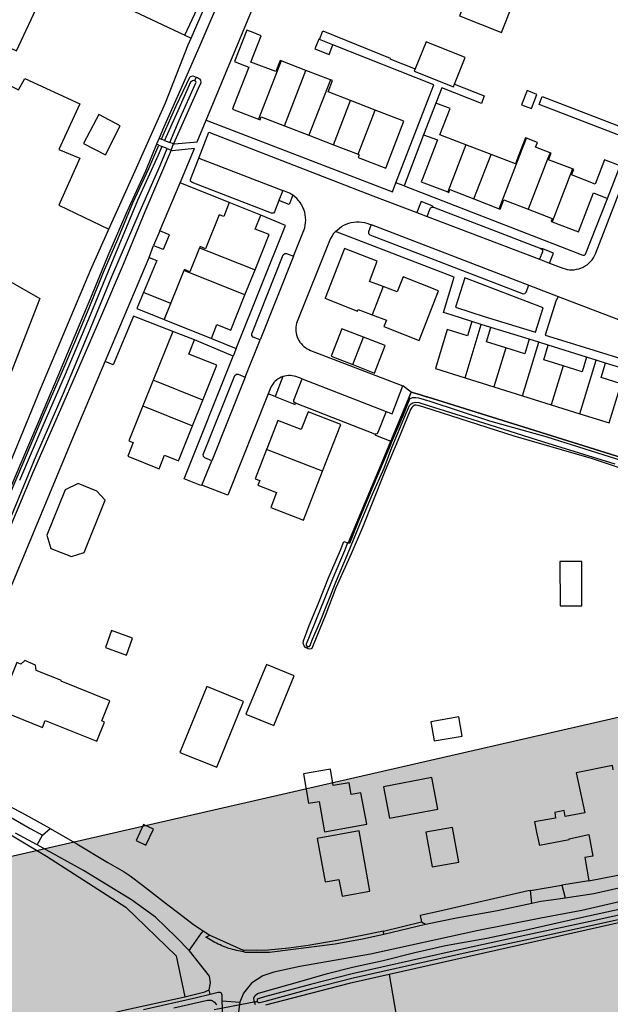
# Model space of a CAD drawing. Header units: metres. Extents: x 174255 to 175175, y 462028 to 462911.
# Tile 219 of 256: x 175058.94 to 175060.12, y 462727.86 to 462729.83. Entities that reach past the tile are written whole.
import ezdxf

# ---------------------------------------------------------------- set-up
doc = ezdxf.new("R2010")
doc.units = ezdxf.units.M
doc.layers.add('N-XX-AL-LIJN_0.20-G', color=7, linetype='Continuous', lineweight=25)

# ---------------------------------------------------------------- blocks, each defined once
blk = doc.blocks.new('Situatie')
at = {"lineweight": -3}
for p, q in [((3.4124, 16.1387), (3.3672, 16.022)), ((3.4615, 16.1197), (3.4124, 16.1387)), ((3.2424, 16.106), (3.2388, 16.099)), ((3.4186, 16.0088), (3.4615, 16.1197)), ((3.5105, 16.1007), (3.4615, 16.1197)), ((3.5105, 16.1007), (3.4677, 15.9898)), ((3.5167, 15.9709), (3.5509, 16.0594)), ((3.6, 16.0404), (3.5509, 16.0594)), ((3.5658, 15.9519), (3.6, 16.0404)), ((3.4186, 16.0088), (3.4677, 15.9898)), ((3.1685, 15.984), (3.1634, 15.9719)), ((3.4677, 15.9898), (3.5167, 15.9709)), ((3.1676, 15.9702), (3.174, 15.9676)), ((3.1846, 15.9633), (3.1923, 15.9602)), ((3.5167, 15.9709), (3.5658, 15.9519)), ((3.7811, 15.9706), (3.7448, 15.8767)), ((3.8315, 15.9512), (3.7811, 15.9706)), ((3.7973, 15.8627), (3.8315, 15.9512)), ((3.9944, 15.9225), (3.9535, 15.817)), ((3.3085, 15.8553), (3.2102, 15.8946)), ((3.6576, 15.8887), (3.6413, 15.8946)), ((3.7168, 15.8465), (3.9309, 15.7636)), ((3.7973, 15.8627), (3.8478, 15.8431)), ((3.5919, 15.8113), (3.9072, 15.6902)), ((3.4371, 15.7483), (3.3701, 15.5809)), ((3.3398, 15.6706), (3.218, 15.7194)), ((3.3398, 15.6706), (3.3599, 15.7208)), ((3.6159, 15.6873), (3.5942, 15.631)), ((3.7797, 15.5051), (3.8119, 15.6118)), ((3.9079, 15.582), (3.831, 15.6058)), ((3.3164, 15.5485), (3.2389, 15.5807)), ((3.3403, 15.5065), (3.3701, 15.5809)), ((3.5555, 15.5315), (3.5768, 15.5864)), ((3.8945, 15.4691), (3.9268, 15.5761)), ((4.0224, 15.5464), (3.9457, 15.5703)), ((3.3225, 15.5638), (3.3164, 15.5485)), ((3.8608, 15.5651), (3.8372, 15.487)), ((4.0088, 15.4332), (4.0412, 15.5404)), ((4.1656, 15.5019), (4.0603, 15.5344)), ((3.9753, 15.5292), (3.9517, 15.4511)), ((3.1564, 15.5001), (3.1357, 15.4487)), ((3.2556, 15.4606), (3.1564, 15.5001)), ((3.3403, 15.5065), (3.2735, 15.3394)), ((3.7797, 15.5051), (3.8372, 15.487)), ((3.8372, 15.487), (3.8945, 15.4691)), ((3.2351, 15.4092), (3.2556, 15.4606)), ((3.8945, 15.4691), (3.9517, 15.4511)), ((3.1357, 15.4487), (3.2351, 15.4092)), ((3.9517, 15.4511), (4.0088, 15.4332)), ((3.4948, 15.3186), (3.3829, 15.3617)), ((3.254, 15.2907), (3.2735, 15.3394)), ((3.4648, 14.968), (3.4632, 14.9644)), ((2.9247, 14.5712), (2.9356, 14.591)), ((3.9101, 14.4803), (3.9726, 14.4906)), ((4.0268, 14.4996), (3.9726, 14.4906)), ((3.6169, 14.399), (3.6927, 14.4178)), ((3.6171, 14.3928), (3.7006, 14.4127)), ((3.2561, 14.3996), (3.2696, 14.3909)), ((3.2696, 14.3909), (3.3365, 14.3611)), ((3.628, 14.312), (3.6491, 14.1898)), ((3.2706, 14.2723), (3.2686, 14.2816)), ((3.3648, 14.2583), (3.2783, 14.2414)), ((3.2943, 14.2599), (3.3296, 14.2568)), ((3.3591, 14.2566), (3.3648, 14.2583))]:
    blk.add_line(p, q, dxfattribs=at)
for points in [[(3.22, 16.1902), (3.3742, 16.5204)], [(3.1189, 16.2374), (3.22, 16.1902)], [(3.22, 16.1902), (3.2327, 16.1843), (3.2913, 16.3194), (3.3675, 16.4916), (3.3806, 16.5254), (3.3867, 16.5465), (3.3911, 16.5742)], [(3.4233, 16.5589), (3.4007, 16.5164), (3.3726, 16.4508), (3.3398, 16.3733), (3.2944, 16.2737), (3.2498, 16.1694), (3.2142, 16.0889), (3.1771, 16.0046), (3.1685, 15.984)], [(2.724, 16.1586), (2.8133, 16.1169), (2.8335, 16.1602), (2.8567, 16.1493), (2.865, 16.1673), (2.8835, 16.1587), (2.9805, 16.367), (2.9621, 16.3756), (2.9703, 16.3932), (2.8336, 16.457), (2.8253, 16.4393), (2.8001, 16.4511), (2.7876, 16.4243), (2.7861, 16.4211), (2.7913, 16.4187), (2.7085, 16.2407), (2.7296, 16.2309), (2.7214, 16.2134), (2.7445, 16.2026), (2.724, 16.1586)], [(3.2625, 16.0198), (3.3594, 16.2539), (3.3772, 16.2465), (3.3783, 16.2492), (3.4271, 16.3761)], [(3.8963, 16.3069), (3.8126, 16.3399), (3.798, 16.3027), (3.7329, 16.3286), (3.7071, 16.2636), (3.7721, 16.2378), (3.7685, 16.2285), (3.8521, 16.1953), (3.8963, 16.3069)], [(2.8341, 15.7183), (2.9298, 15.6636), (2.8531, 15.4651)], [(3.4124, 16.1387), (3.41, 16.1396), (3.4013, 16.1171), (3.3517, 16.1363), (3.3721, 16.189), (3.3561, 16.1952), (3.3435, 16.2), (3.3192, 16.1372), (3.3305, 16.1328), (3.3473, 16.1263), (3.3171, 16.048), (3.3148, 16.0422), (3.3672, 16.022)], [(2.8133, 16.1169), (2.8872, 16.0804), (2.9, 16.1036), (3.0098, 16.053), (2.9678, 15.9615), (3.0099, 15.9444), (2.9682, 15.8502), (3.0682, 15.8025), (3.1208, 15.9188), (3.1312, 15.9429), (3.181, 16.0549), (3.2267, 16.1705), (3.2327, 16.1843)], [(3.2474, 15.9443), (3.2674, 15.9959), (3.5954, 15.8691), (3.6832, 15.8355), (3.704, 15.8275), (3.928, 15.7419), (3.9482, 15.7341), (3.9748, 15.7239), (3.9792, 15.7226), (3.9838, 15.7216), (3.9884, 15.721), (3.993, 15.7209), (3.9977, 15.7212), (4.0022, 15.7219), (4.0068, 15.723), (4.0111, 15.7245), (4.0154, 15.7263), (4.0194, 15.7286), (4.0233, 15.7312), (4.0269, 15.7341), (4.0302, 15.7374), (4.0332, 15.7409), (4.0359, 15.7447), (4.0382, 15.7487), (4.0402, 15.7529), (4.2115, 16.1954)], [(3.4886, 16.1816), (3.4872, 16.1822), (3.4792, 16.1626), (3.5081, 16.1516), (3.5157, 16.1706), (3.4886, 16.1816)], [(3.4886, 16.1816), (3.4952, 16.1986), (3.6298, 16.1443), (3.6292, 16.1426), (3.68, 16.1227)], [(3.6413, 15.8946), (3.717, 16.0907), (3.5157, 16.1706)], [(3.7798, 16.1456), (3.7016, 16.1768), (3.68, 16.1227), (3.678, 16.1179), (3.7563, 16.0866), (3.7585, 16.0921), (3.7798, 16.1456)], [(3.1794, 15.9796), (3.1728, 15.9822), (3.1762, 15.9901), (3.2027, 16.0489), (3.2305, 16.1072), (3.2358, 16.1084), (3.2424, 16.106)], [(3.2424, 16.106), (3.245, 16.1051), (3.2493, 16.1027), (3.251, 16.0999), (3.2515, 16.0948), (3.2465, 16.0834), (3.197, 15.9726), (3.1898, 15.9755)], [(3.1794, 15.9796), (3.1898, 15.9755), (3.2086, 16.02), (3.2423, 16.0962), (3.242, 16.0971), (3.2403, 16.0987), (3.2388, 16.099), (3.2373, 16.0994), (3.235, 16.0987), (3.2312, 16.0959), (3.2055, 16.0388), (3.1794, 15.9796)], [(3.5509, 16.0594), (3.5062, 16.0767), (3.5149, 16.0991), (3.5105, 16.1007)], [(3.7585, 16.0921), (3.8175, 16.069), (3.8121, 16.0533), (3.7332, 16.0846), (3.7211, 16.0542)], [(3.9231, 16.0716), (3.9033, 16.0792), (3.8925, 16.0506), (3.9122, 16.0431), (3.9231, 16.0716)], [(4.1093, 15.9812), (3.9275, 16.0511), (3.9333, 16.0673), (4.1156, 15.9974)], [(3.7811, 15.9706), (3.7292, 15.9906), (3.7495, 16.0433), (3.7211, 16.0542), (3.6968, 15.9911), (3.7244, 15.9805), (3.6943, 15.9026), (3.6921, 15.897), (3.7448, 15.8767)], [(3.0908, 16.0088), (3.0478, 16.0316), (3.0423, 16.0211), (3.0176, 15.9733), (3.0609, 15.9508), (3.0908, 16.0088)], [(3.3672, 16.022), (3.3699, 16.021), (3.3721, 16.0268), (3.4186, 16.0088)], [(3.5658, 15.9519), (3.5683, 15.951), (3.566, 15.9452), (3.621, 15.9239), (3.6233, 15.9297), (3.6575, 16.0182), (3.6, 16.0404)], [(3.1923, 15.9602), (3.197, 15.9726), (3.1991, 15.9728), (3.2446, 15.9766), (3.2625, 16.0198), (3.6344, 15.8766), (3.6413, 15.8946)], [(3.1685, 15.984), (3.1698, 15.9834), (3.1728, 15.9822)], [(3.6968, 15.9911), (3.6576, 15.8887), (4.0151, 15.75), (4.0181, 15.7499), (4.0202, 15.7522), (4.0639, 15.8638)], [(3.902, 15.9839), (3.9002, 15.9846), (3.8871, 15.951), (3.88, 15.9325), (3.8315, 15.9512)], [(3.8478, 15.8431), (3.8891, 15.9502), (3.902, 15.9839)], [(3.9493, 15.9548), (3.9205, 15.9659), (3.9241, 15.9754), (3.902, 15.9839)], [(3.1698, 15.7986), (3.2102, 15.8946), (3.2388, 15.9633), (3.195, 15.9589), (3.1935, 15.9596), (3.1923, 15.9602), (3.1399, 15.8366), (3.0967, 15.7315), (3.0532, 15.6306), (3.0074, 15.5245), (2.9669, 15.4307), (2.917, 15.3174), (2.8674, 15.1991)], [(2.8735, 15.2799), (2.9031, 15.3505), (2.9359, 15.4278), (2.967, 15.4985), (2.9997, 15.576), (3.0283, 15.6449), (3.0572, 15.7161), (3.0861, 15.7824), (3.1157, 15.8546), (3.1475, 15.9237), (3.1676, 15.9702), (3.1634, 15.9719), (3.1416, 15.9195), (3.1037, 15.8367), (3.066, 15.7488), (3.0345, 15.6725), (3.0001, 15.5899), (2.966, 15.508), (2.9268, 15.4157), (2.8902, 15.3296), (2.8504, 15.2362)], [(3.1846, 15.9633), (3.174, 15.9676), (3.1662, 15.9499), (3.1254, 15.8597), (3.0765, 15.7425), (3.0305, 15.6305), (2.9805, 15.5114), (2.936, 15.4093), (2.8891, 15.3)], [(2.8733, 15.2293), (2.9229, 15.3489), (2.9771, 15.4742), (3.0263, 15.592), (3.0742, 15.7073), (3.1284, 15.8343), (3.1703, 15.9294), (3.1846, 15.9633)], [(3.4076, 15.8594), (3.399, 15.8369), (3.397, 15.8344), (3.3926, 15.8341), (3.2344, 15.8954), (3.2313, 15.8979), (3.2308, 15.9018), (3.2474, 15.9443)], [(3.2474, 15.9443), (3.4153, 15.8797), (3.4076, 15.8594)], [(3.9493, 15.9548), (3.9443, 15.9418), (3.9059, 15.842)], [(3.9944, 15.9225), (3.9463, 15.941), (3.9513, 15.954), (3.9493, 15.9548)], [(3.9535, 15.817), (4.0062, 15.7966), (4.0363, 15.8745), (4.0639, 15.8638), (4.0891, 15.9287), (4.0581, 15.9407), (4.0393, 15.8923), (3.9923, 15.9105), (3.9966, 15.9217), (3.9944, 15.9225)], [(3.4371, 15.7483), (3.4557, 15.7947), (3.4577, 15.7996), (3.4593, 15.8047), (3.4604, 15.8099), (3.4611, 15.8151), (3.4613, 15.8205), (3.461, 15.8258), (3.4603, 15.831), (3.4592, 15.8362), (3.4575, 15.8413), (3.4555, 15.8462), (3.453, 15.8509), (3.4502, 15.8553), (3.4469, 15.8595), (3.4433, 15.8635), (3.4394, 15.867), (3.4352, 15.8702), (3.4281, 15.8513), (3.4076, 15.8594)], [(3.4352, 15.8702), (3.4321, 15.8723), (3.4289, 15.8741), (3.4256, 15.8757), (3.4153, 15.8797)], [(3.7448, 15.8767), (3.7471, 15.8758), (3.7493, 15.8813), (3.7973, 15.8627)], [(3.3599, 15.7208), (3.3881, 15.7912), (3.3604, 15.8022), (3.3716, 15.8301), (3.3085, 15.8553), (3.2974, 15.8275), (3.2886, 15.831), (3.2613, 15.7628), (3.2501, 15.7673), (3.2492, 15.7651)], [(3.704, 15.8275), (3.7099, 15.8436), (3.7124, 15.8464), (3.7168, 15.8465), (3.7135, 15.8489), (3.6916, 15.8574), (3.6832, 15.8355)], [(3.8478, 15.8431), (3.8496, 15.8424), (3.8568, 15.8611), (3.9059, 15.842)], [(3.2728, 15.5836), (3.3225, 15.5638), (3.421, 15.8096), (3.3716, 15.8301)], [(3.9059, 15.842), (3.9535, 15.8236), (3.9513, 15.8179), (3.9535, 15.817)], [(3.7933, 15.6176), (3.7538, 15.6303), (3.7363, 15.6358), (3.7581, 15.7064), (3.5206, 15.7974), (3.5244, 15.8011), (3.5284, 15.8045), (3.5328, 15.8075), (3.5374, 15.8101), (3.5422, 15.8123), (3.5471, 15.8141), (3.5522, 15.8155), (3.5574, 15.8164), (3.5627, 15.8169), (3.568, 15.8169), (3.5733, 15.8165), (3.5785, 15.8156), (3.5836, 15.8143), (3.5886, 15.8125), (3.5919, 15.8113)], [(3.5919, 15.8113), (3.5865, 15.797), (3.5866, 15.7935), (3.5895, 15.7907), (3.8958, 15.6731), (3.8991, 15.6734), (3.9018, 15.6765), (3.9072, 15.6902)], [(2.6586, 14.8068), (2.6666, 14.8376), (2.6966, 14.9142), (2.8002, 15.1638), (2.9323, 15.4842), (3.0316, 15.7216), (3.0682, 15.8025)], [(3.1888, 15.7906), (3.1868, 15.7914), (3.1698, 15.7986), (3.1574, 15.7697), (3.1747, 15.7631), (3.1768, 15.7623), (3.1888, 15.7906)], [(3.5206, 15.7974), (3.517, 15.7932), (3.5138, 15.7886), (3.511, 15.7838), (3.5087, 15.7788), (3.444, 15.6179), (3.4429, 15.6142), (3.442, 15.6103), (3.4415, 15.6064), (3.4413, 15.6025), (3.4415, 15.5985), (3.442, 15.5946), (3.4429, 15.5908), (3.4441, 15.587), (3.4456, 15.5834), (3.4474, 15.5799), (3.4495, 15.5765), (3.4519, 15.5734), (3.4545, 15.5705), (3.4574, 15.5678), (3.4605, 15.5654), (3.4638, 15.5632), (3.4673, 15.5614), (3.471, 15.5599), (3.6554, 15.4889)], [(3.0607, 15.5376), (3.1482, 15.7457), (3.1574, 15.7697)], [(3.2492, 15.7651), (3.23, 15.7171), (3.2189, 15.7215), (3.218, 15.7194)], [(3.2492, 15.7651), (3.2676, 15.7578), (3.3599, 15.7208)], [(3.3701, 15.5809), (3.3561, 15.5865), (3.3534, 15.5893), (3.3534, 15.5931), (3.4164, 15.7506), (3.4194, 15.7536), (3.4231, 15.7535), (3.4371, 15.7483)], [(3.6159, 15.6873), (3.5883, 15.6977), (3.6037, 15.7379), (3.5386, 15.7635), (3.4999, 15.6641), (3.4997, 15.6641), (3.5649, 15.6383), (3.5662, 15.6419), (3.5942, 15.631)], [(3.9482, 15.7341), (3.9562, 15.7542), (3.9352, 15.7627), (3.9309, 15.7636), (3.934, 15.7606), (3.9341, 15.7571), (3.928, 15.7419)], [(3.1482, 15.7457), (3.164, 15.7394), (3.1238, 15.6437)], [(3.218, 15.7194), (3.1787, 15.6213), (3.2728, 15.5836), (3.2838, 15.6113), (3.3116, 15.6002), (3.3398, 15.6706)], [(3.5942, 15.631), (3.6223, 15.6201), (3.6172, 15.6075), (3.6878, 15.5797), (3.7266, 15.6791), (3.656, 15.7068), (3.6441, 15.6766), (3.6159, 15.6873)], [(3.7605, 15.6465), (3.8179, 15.6277), (3.9203, 15.5963), (3.9357, 15.6448), (3.7788, 15.705), (3.7605, 15.6465)], [(3.9072, 15.6902), (3.9656, 15.6678), (4.1227, 15.6075), (4.1858, 15.5827)], [(3.1238, 15.6437), (3.1787, 15.6213), (3.1917, 15.6536), (3.1917, 15.6536), (3.1373, 15.6758), (3.1238, 15.6437)], [(3.9656, 15.6678), (3.9623, 15.6602), (3.9615, 15.6604), (3.9397, 15.5903), (3.972, 15.5804), (4.1013, 15.54), (4.1227, 15.6075)], [(3.1956, 15.5978), (3.1175, 15.6283), (3.0768, 15.5311), (3.0607, 15.5376)], [(3.8119, 15.6118), (3.7933, 15.6176), (3.7847, 15.589), (3.7438, 15.6018), (3.7203, 15.5237), (3.7203, 15.5237), (3.7797, 15.5051)], [(3.8608, 15.5651), (3.8222, 15.5772), (3.831, 15.6058), (3.8119, 15.6118)], [(3.2556, 15.4606), (3.2836, 15.5304), (3.2279, 15.5526), (3.2389, 15.5807), (3.1956, 15.5978), (3.1564, 15.5001)], [(3.5768, 15.5864), (3.5332, 15.6032), (3.512, 15.5484), (3.5555, 15.5315)], [(3.5555, 15.5315), (3.5988, 15.5146), (3.6202, 15.5696), (3.6202, 15.5696), (3.5768, 15.5864)], [(3.9268, 15.5761), (3.9079, 15.582), (3.8989, 15.5532), (3.8608, 15.5651)], [(3.9753, 15.5292), (3.9369, 15.5413), (3.9457, 15.5703), (3.9268, 15.5761)], [(2.9504, 14.604), (2.8938, 14.6352), (2.7633, 14.703), (2.7616, 14.7106), (2.7685, 14.7659), (2.742, 14.7744), (2.9974, 15.3878), (3.0607, 15.5376)], [(3.254, 15.2907), (3.2514, 15.2896), (3.2181, 15.3028), (3.3164, 15.5485)], [(4.0412, 15.5404), (4.0224, 15.5464), (4.0134, 15.5173), (3.9753, 15.5292)], [(4.0088, 15.4332), (4.0671, 15.4149), (4.0916, 15.4928), (4.0513, 15.5054), (4.0603, 15.5344), (4.0412, 15.5404)], [(3.2735, 15.3394), (3.2594, 15.3452), (3.2568, 15.3475), (3.2565, 15.3516), (3.3197, 15.5094), (3.3226, 15.512), (3.3263, 15.512), (3.3403, 15.5065)], [(3.4158, 15.5074), (3.4123, 15.5061), (3.409, 15.5045), (3.4059, 15.5027), (3.4029, 15.5005), (3.4001, 15.4981), (3.3976, 15.4955), (3.3953, 15.4926), (3.3932, 15.4896), (3.3914, 15.4864), (3.3899, 15.483), (3.3859, 15.4729), (3.3054, 15.2706), (3.254, 15.2907)], [(3.4158, 15.5074), (3.4002, 15.4678), (3.4001, 15.4674), (3.3859, 15.4729)], [(3.4539, 15.5027), (3.4417, 15.5074), (3.4381, 15.5084), (3.4344, 15.5091), (3.4306, 15.5094), (3.4268, 15.5094), (3.4231, 15.5091), (3.4194, 15.5084), (3.4158, 15.5074)], [(3.5991, 15.3922), (3.4405, 15.4541), (3.4378, 15.4564), (3.4377, 15.4602), (3.4539, 15.5027), (3.6221, 15.4378), (3.6338, 15.4333), (3.6554, 15.4889)], [(3.672, 15.4766), (3.6664, 15.4631), (3.631, 15.3782), (3.615, 15.3398), (3.546, 15.1746)], [(3.631, 15.3782), (3.6664, 15.4631), (3.672, 15.4766), (3.6554, 15.4889)], [(4.4774, 15.2252), (4.4535, 15.2327), (4.4511, 15.2334), (4.4217, 15.2426), (4.1466, 15.3285), (3.7037, 15.4667), (3.7026, 15.467), (3.6884, 15.4714), (3.672, 15.4766)], [(3.672, 15.4766), (3.6884, 15.4714), (3.7026, 15.467), (3.7037, 15.4667), (4.1466, 15.3285), (4.4217, 15.2426), (4.4511, 15.2334), (4.4535, 15.2327)], [(3.4002, 15.4678), (3.4399, 15.4519), (3.4405, 15.4541)], [(4.0953, 15.3381), (3.9417, 15.3868), (3.8287, 15.4182), (3.7095, 15.4578), (3.6871, 15.4643), (3.6811, 15.465), (3.6741, 15.4651), (3.6691, 15.4628), (3.6675, 15.4587), (3.6556, 15.4305), (3.6321, 15.3752), (3.6295, 15.3678), (3.6118, 15.3269), (3.5901, 15.2748), (3.5651, 15.216), (3.5484, 15.1736), (3.546, 15.1746), (3.545, 15.1749), (3.5387, 15.1591), (3.5151, 15.1044), (3.486, 15.0318), (3.4667, 14.9839), (3.4624, 14.9724), (3.4624, 14.9705), (3.4637, 14.9684), (3.4659, 14.9676), (3.4688, 14.968), (3.4693, 14.9689), (3.475, 14.9824), (3.4891, 15.0159), (3.5224, 15.0996), (3.5447, 15.1519), (3.5703, 15.2137), (3.5946, 15.2722), (3.6182, 15.3243), (3.6334, 15.3655), (3.6604, 15.4307), (3.6688, 15.4498), (3.6721, 15.453), (3.6755, 15.4552), (3.6806, 15.4564), (3.6875, 15.4559), (3.7057, 15.4497), (3.8267, 15.4116), (3.9365, 15.377), (4.0787, 15.3331)], [(3.1357, 15.4487), (3.1077, 15.3791), (3.1166, 15.3755), (3.1057, 15.3481), (3.1685, 15.323), (3.1794, 15.3505), (3.2072, 15.3394), (3.2351, 15.4092)], [(3.4948, 15.3186), (3.5311, 15.412), (3.4659, 15.4372), (3.4522, 15.402), (3.4054, 15.42), (3.3847, 15.3663), (3.3829, 15.3617)], [(4.1386, 15.3084), (4.0319, 15.3438), (3.8775, 15.3885), (3.6974, 15.4463), (3.6859, 15.45), (3.6821, 15.4502), (3.679, 15.4501), (3.6759, 15.4481), (3.6731, 15.4454), (3.6703, 15.4414), (3.645, 15.38), (3.6201, 15.3199), (3.5942, 15.2542), (3.5744, 15.2055), (3.5517, 15.1534), (3.5212, 15.085), (3.5011, 15.0325), (3.4762, 14.9709), (3.4732, 14.9641), (3.4719, 14.963), (3.4689, 14.9627), (3.4658, 14.963), (3.4632, 14.9644)], [(3.6221, 15.4378), (3.6053, 15.3956), (3.6034, 15.3929), (3.5991, 15.3922)], [(3.546, 15.1746), (3.615, 15.3398), (3.631, 15.3782)], [(3.5991, 15.3922), (3.6008, 15.3903), (3.631, 15.3782)], [(3.3829, 15.3617), (3.3604, 15.3034), (3.3694, 15.2999), (3.3657, 15.2905), (3.4031, 15.276), (3.3913, 15.2456), (3.4567, 15.2202), (3.4948, 15.3186)], [(3.0604, 15.2603), (3.0439, 15.2785), (3.0064, 15.2935), (2.9805, 15.2813), (2.9442, 15.1902), (2.952, 15.1641), (2.9932, 15.1477), (3.0188, 15.1557), (3.0604, 15.2603)], [(3.4632, 14.9644), (3.4607, 14.9659), (3.4578, 14.9693), (3.4561, 14.9746), (3.4565, 14.9791), (3.4683, 15.0096), (3.4867, 15.0543), (3.5067, 15.1053), (3.5304, 15.1606), (3.5373, 15.1779), (3.545, 15.1749)], [(3.9692, 15.0489), (4.0129, 15.049), (4.0126, 15.1381), (3.9689, 15.1379), (3.9692, 15.0489)], [(3.1153, 14.9843), (3.0733, 14.9996), (3.0611, 14.966), (3.1031, 14.9507), (3.1153, 14.9843)], [(2.923, 14.9201), (2.9213, 14.9308), (2.9002, 14.9396), (2.892, 14.9325), (2.8839, 14.9358), (2.8632, 14.8842), (2.8703, 14.8813), (2.8535, 14.8392), (2.9354, 14.8063), (2.9409, 14.82), (3.0442, 14.7786), (3.0595, 14.8168), (3.0538, 14.8192), (3.07, 14.8596), (2.9725, 14.8987), (2.9731, 14.9), (2.923, 14.9201)], [(3.4381, 14.9094), (3.3826, 14.9321), (3.3418, 14.8324), (3.3974, 14.8097), (3.4381, 14.9094)], [(3.3371, 14.8578), (3.2637, 14.8878), (3.21, 14.7563), (3.2834, 14.7264), (3.3371, 14.8578)], [(3.2195, 14.2679), (3.2413, 14.2728), (3.2596, 14.2775), (3.2612, 14.2779), (3.2686, 14.2816), (3.2712, 14.2956), (3.2693, 14.3088), (3.2292, 14.3596), (3.2022, 14.3866), (3.1608, 14.4266), (3.1129, 14.4618), (3.0176, 14.5203), (2.9247, 14.5712), (2.8816, 14.5948)], [(3.7736, 14.7889), (3.767, 14.8271), (3.7114, 14.8175), (3.718, 14.7793), (3.7736, 14.7889)], [(2.107, 14.5525), (2.1018, 14.5543), (2.2262, 14.8189), (2.2322, 14.8172), (2.721, 14.6814), (2.9432, 14.549), (3.102, 14.4471), (3.2025, 14.3492), (3.2195, 14.2679)], [(4.0755, 14.7216), (4.0739, 14.7298), (4.0014, 14.7156), (4.0187, 14.6356), (3.9792, 14.6283), (3.9773, 14.6398), (3.9586, 14.6362), (3.9601, 14.6248), (3.9185, 14.6171), (3.9223, 14.5968), (3.9279, 14.5728), (3.9285, 14.5706), (3.9878, 14.5821), (3.9875, 14.5836), (4.0269, 14.5922), (4.0351, 14.5491), (4.0185, 14.5458), (4.0268, 14.4996), (4.1155, 14.5169)], [(2.7182, 14.7172), (2.7184, 14.717), (2.7208, 14.7154), (2.7304, 14.709), (2.741, 14.7018), (2.8213, 14.6552), (2.9108, 14.6043), (2.9356, 14.591), (2.9504, 14.604)], [(3.5479, 14.6957), (3.5163, 14.6902), (3.5106, 14.723), (3.4571, 14.7136), (3.4668, 14.6544), (3.4881, 14.6579), (3.4986, 14.5972), (3.5832, 14.6128), (3.5716, 14.6752), (3.5521, 14.6718), (3.5479, 14.6957)], [(3.6287, 14.6246), (3.7252, 14.6429), (3.7133, 14.7059), (3.6167, 14.6876), (3.6287, 14.6246)], [(4.8115, 14.6102), (4.8118, 14.6203), (4.86, 14.6227), (4.8593, 14.6265), (4.845, 14.6293), (4.7857, 14.6255), (4.741, 14.615), (4.6516, 14.5911), (4.419, 14.5365), (4.2805, 14.5022), (4.1832, 14.4792), (4.013, 14.4402), (3.9312, 14.4251), (3.8032, 14.3992), (3.5909, 14.3531), (3.4493, 14.3281), (3.3976, 14.3168), (3.3756, 14.3093), (3.3526, 14.2952), (3.3368, 14.2746), (3.3296, 14.2568), (3.3268, 14.2376)], [(3.3609, 14.2516), (3.3591, 14.2566), (3.3583, 14.2589), (3.3578, 14.2654), (3.3601, 14.2705), (3.3646, 14.274), (3.3807, 14.279), (3.4497, 14.2984), (3.5045, 14.3144), (3.5549, 14.3267), (3.6159, 14.3405), (3.6793, 14.3561), (3.7403, 14.3699), (3.8227, 14.3846), (3.9046, 14.4021), (4.0046, 14.4248), (4.0995, 14.4458)], [(3.1568, 14.6026), (3.1369, 14.6123), (3.1223, 14.5799), (3.1418, 14.5708), (3.1568, 14.6026)], [(3.7669, 14.5369), (3.7543, 14.6063), (3.7011, 14.5968), (3.7136, 14.5272), (3.7669, 14.5369)], [(2.9504, 14.604), (3.004, 14.5735), (3.0662, 14.5362), (3.0988, 14.5172), (3.1106, 14.5094), (3.1349, 14.4911), (3.1591, 14.4722), (3.1833, 14.4532), (3.2074, 14.4347), (3.2367, 14.4121), (3.2561, 14.3996)], [(4.1653, 14.4483), (4.0292, 14.418), (3.9047, 14.3913), (3.78, 14.3641), (3.6728, 14.3405), (3.5543, 14.3137), (3.4706, 14.2924), (3.3791, 14.2679), (3.3664, 14.2638), (3.3645, 14.262), (3.3643, 14.2596), (3.3654, 14.257), (3.3668, 14.256), (3.3698, 14.256), (3.383, 14.2597), (3.4727, 14.2844), (3.5562, 14.3056), (3.6746, 14.3324), (3.7818, 14.356), (3.9064, 14.3831), (4.031, 14.4099), (4.1673, 14.4402)], [(3.5337, 14.4687), (3.5894, 14.4788), (3.5677, 14.5991), (3.4844, 14.584), (3.5, 14.4974), (3.5276, 14.5024), (3.5337, 14.4687)], [(4.7758, 14.223), (4.7775, 14.2753), (4.7811, 14.3341), (4.7796, 14.4033), (4.7836, 14.529), (4.7846, 14.5771), (4.7836, 14.5812), (4.7825, 14.5828), (4.7798, 14.5835), (4.7381, 14.5754), (4.6692, 14.5548), (4.6376, 14.5447), (4.4952, 14.5072), (3.628, 14.312), (3.5477, 14.2939), (3.453, 14.2694), (3.381, 14.2506)], [(2.107, 14.5525), (2.2322, 14.5099), (2.3003, 14.4868), (2.3479, 14.4392), (2.3969, 14.3691), (2.5331, 14.2698), (2.5318, 14.205), (2.4114, 14.1547), (2.2322, 14.1315), (2.1667, 14.123), (2.0053, 14.127), (1.9563, 14.1442), (1.9365, 14.0952), (1.9391, 14.0582), (1.9669, 13.9986), (1.9747, 13.9832), (2.2322, 14.0407), (2.2929, 14.0543), (2.5079, 14.0986), (2.7099, 14.1469), (2.9111, 14.1963), (3.0981, 14.2406), (3.2195, 14.2679)], [(3.9726, 14.4906), (3.9793, 14.4657), (4.0365, 14.4742), (4.151, 14.5002), (4.2532, 14.5252), (4.2929, 14.5353), (4.2957, 14.5396), (4.2986, 14.5449), (4.3011, 14.5505), (4.3033, 14.5579)], [(3.9101, 14.4803), (3.9057, 14.4796), (3.7267, 14.438), (3.6897, 14.4303), (3.6927, 14.4178)], [(3.6927, 14.4178), (3.7006, 14.4127), (3.704, 14.4135), (3.7624, 14.4252), (3.8441, 14.4399), (3.9131, 14.4547), (3.9101, 14.4803)], [(3.9131, 14.4547), (3.9188, 14.456), (3.9308, 14.4586), (3.9514, 14.4616), (3.9793, 14.4657)], [(3.2561, 14.3996), (3.252, 14.394), (3.2282, 14.3607)], [(3.3379, 14.3575), (3.3377, 14.3575), (3.3339, 14.3581), (3.3301, 14.3588), (3.3264, 14.3595), (3.3227, 14.3604), (3.3189, 14.3613), (3.3152, 14.3623), (3.3116, 14.3633), (3.3079, 14.3645), (3.3043, 14.3657), (3.3007, 14.367), (3.2971, 14.3684), (3.2936, 14.3698), (3.2901, 14.3713), (3.2866, 14.3729), (3.2832, 14.3746), (3.2798, 14.3763), (3.2764, 14.3781), (3.2731, 14.38), (3.2698, 14.382), (3.2665, 14.384), (3.2633, 14.3861), (3.262, 14.3869), (3.2696, 14.3909)], [(3.3365, 14.3611), (3.3379, 14.3575), (3.3401, 14.3571), (3.3886, 14.3568), (3.5203, 14.3736), (3.5746, 14.3836), (3.6171, 14.3928), (3.6169, 14.399)], [(3.6169, 14.399), (3.5675, 14.3888), (3.5239, 14.3801), (3.4664, 14.3702), (3.4276, 14.3648), (3.3865, 14.3607), (3.3621, 14.3605), (3.3365, 14.3611)], [(3.2956, 14.2299), (3.2943, 14.2599), (3.2941, 14.2711), (3.2932, 14.2741), (3.2921, 14.2754), (3.2902, 14.2762), (3.2861, 14.2762), (3.2706, 14.2723), (3.2431, 14.2653), (3.1371, 14.2416)], [(3.1977, 14.2457), (3.2651, 14.261), (3.272, 14.2609), (3.2751, 14.2598), (3.2787, 14.2572), (3.2827, 14.2514)]]:
    blk.add_lwpolyline(points, dxfattribs=at)

msp = doc.modelspace()

# ---------------------------------------------------------------- hatches: boundary and pattern name
at = {"layer": 'N-XX-AL-LIJN_0.20-G'}
h = msp.add_hatch(color=253, dxfattribs=at)
h.dxf.hatch_style = 1
h.paths.add_polyline_path([(175057.1713, 462727.7587), (175061.8554, 462728.8333), (175062.8924, 462724.3137), (175057.5057, 462723.0778), (175057.3568, 462723.9313), (175058.0148, 462724.0823)])

# ---------------------------------------------------------------- linework, layer by layer
msp.add_lwpolyline([(175057.1713, 462727.7587), (175061.8554, 462728.8333), (175062.8924, 462724.3137), (175057.5057, 462723.0778), (175057.3568, 462723.9313), (175058.0148, 462724.0823)], close=True, dxfattribs=at)

# ---------------------------------------------------------------- block references
msp.add_blockref('Situatie', (175056.047, 462713.6112), dxfattribs=at)

doc.saveas('drawing.dxf')
